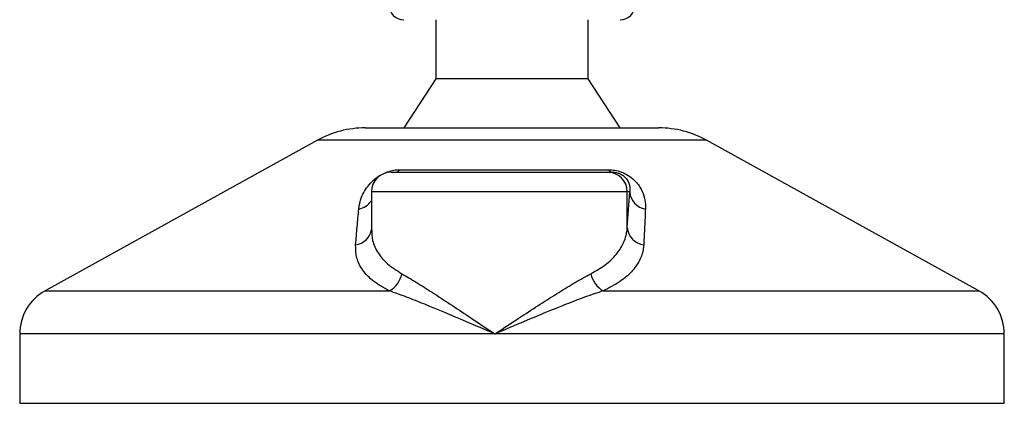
# Model space of a CAD drawing. Header units: millimetres. Extents: x 0 to 420, y 0 to 297.
# Tile 95 of 112: x 291.26 to 293.87, y 203.45 to 204.47. Entities that reach past the tile are written whole.
import ezdxf

# ---------------------------------------------------------------- set-up
doc = ezdxf.new("R2010")
doc.units = ezdxf.units.MM

msp = doc.modelspace()

# ---------------------------------------------------------------- linework, layer by layer
at = {"color": 7, "linetype": 'Continuous', "lineweight": 25}
for p, q in [((292.36341, 204.46543), (292.36341, 204.30916)), ((292.76712, 204.30916), (292.76712, 204.46543)), ((292.36341, 204.30916), (292.27876, 204.17893)), ((292.76712, 204.30916), (292.36341, 204.30916)), ((292.85177, 204.17893), (292.76712, 204.30916)), ((292.17678, 204.17893), (292.95353, 204.17893)), ((292.95353, 204.17893), (292.95376, 204.17893)), ((292.05058, 204.14632), (291.33011, 203.74728)), ((293.07995, 204.14632), (292.05058, 204.14632)), ((293.80043, 203.74728), (293.07995, 204.14632)), ((292.24534, 204.06172), (292.81818, 204.06172)), ((292.26892, 204.06824), (292.82036, 204.06824)), ((292.81818, 204.06172), (292.83018, 204.06172)), ((292.19325, 204.00963), (292.19325, 203.90827)), ((292.87024, 204.00963), (292.19325, 204.00963)), ((292.87024, 203.91499), (292.87024, 204.00963)), ((292.87024, 203.91499), (292.87674, 204.00963)), ((292.87674, 204.00963), (292.87024, 204.00963)), ((291.33011, 203.74728), (292.24078, 203.74728)), ((292.80636, 203.74728), (293.80043, 203.74728)), ((291.26297, 203.63336), (291.26297, 203.44964)), ((292.5201, 203.63336), (291.26297, 203.63336)), ((293.86756, 203.63336), (292.5201, 203.63336)), ((293.86756, 203.44964), (293.86756, 203.63336)), ((291.26297, 203.44964), (293.86678, 203.44964)), ((293.86678, 203.44964), (293.86756, 203.44964))]:
    msp.add_line(p, q, dxfattribs=at)
for centre, radius, start, end in [((292.27876, 204.5045), 0.03907, 180, 270), ((292.85177, 204.5045), 0.03907, 270, 0), ((292.17678, 203.91847), 0.26046, 90, 118.97971), ((292.95376, 203.91847), 0.26046, 61.02029, 90), ((292.24534, 204.00963), 0.05209, 90, 180), ((292.25639, 204.07693), 0.01525, 274.23151, 325.2865), ((292.81816, 204.00964), 0.05208, 359.98276, 89.98275), ((292.83157, 204.07447), 0.01283, 209.05163, 263.76168), ((292.92585, 204.01267), 0.0492, 183.54488, 261.10645), ((292.1509, 204.01391), 0.05068, 280.3615, 326.68384), ((292.91939, 203.91834), 0.04926, 183.90875, 263.2912), ((292.14608, 203.91671), 0.04763, 276.74568, 352.01298), ((292.20914, 203.80502), 0.06583, 298.723, 349.35207), ((292.8409, 203.80605), 0.06816, 191.16088, 239.55225), ((291.3932, 203.63336), 0.13023, 118.97971, 180), ((293.73733, 203.63336), 0.13023, 0, 61.02029)]:
    msp.add_arc(centre, radius, start, end, dxfattribs=at)
for points, knots in [([(292.16001, 203.96406), (292.16166, 203.97443), (292.16495, 203.99511), (292.18113, 204.02282), (292.20149, 204.04349), (292.21899, 204.05529), (292.23583, 204.06293), (292.25235, 204.06724), (292.26331, 204.06821), (292.26842, 204.06824), (292.26892, 204.06824)], [0, 0, 0, 0, 0.2791688, 0.5566156, 0.6991027, 0.7915598, 0.8614835, 0.9308082, 0.9932657, 1, 1, 1, 1]), ([(292.82036, 204.06824), (292.82601, 204.06798), (292.8374, 204.06745), (292.85453, 204.06263), (292.87114, 204.05478), (292.88963, 204.04118), (292.90499, 204.02163), (292.915, 203.99883), (292.9184, 203.97953), (292.91828, 203.96811), (292.91824, 203.96406)], [0, 0, 0, 0, 0.0715734, 0.1443473, 0.2083354, 0.3096596, 0.4923301, 0.6911888, 0.8905251, 1, 1, 1, 1]), ([(292.83018, 204.06172), (292.83188, 204.06168), (292.83463, 204.06162), (292.83928, 204.06101), (292.8437, 204.06007), (292.84805, 204.05869), (292.85177, 204.05712), (292.85768, 204.05407), (292.86601, 204.04754), (292.87566, 204.03372), (292.87787, 204.02084), (292.87694, 204.01165), (292.87674, 204.00963)], [0, 0, 0, 0, 0.0326282, 0.0525244, 0.0758401, 0.1000535, 0.1224526, 0.1468975, 0.2362249, 0.4244765, 0.873292, 1, 1, 1, 1]), ([(292.15168, 203.86942), (292.15302, 203.88528), (292.15572, 203.91715), (292.15858, 203.94838), (292.16001, 203.96406)], [0, 0, 0, 0, 0.497852, 1, 1, 1, 1]), ([(292.91824, 203.96406), (292.91751, 203.94851), (292.91605, 203.91729), (292.91444, 203.88542), (292.91363, 203.86942)], [0, 0, 0, 0, 0.4978543, 1, 1, 1, 1]), ([(292.77403, 203.79285), (292.78715, 203.80042), (292.81381, 203.81578), (292.84199, 203.84295), (292.86128, 203.87278), (292.86872, 203.89724), (292.86995, 203.91167), (292.87024, 203.91499)], [0, 0, 0, 0, 0.2283053, 0.4634776, 0.6938128, 0.9297437, 1, 1, 1, 1]), ([(292.19408, 203.90827), (292.19438, 203.89902), (292.19507, 203.87795), (292.20934, 203.84796), (292.23422, 203.81798), (292.26049, 203.80132), (292.27384, 203.79285)], [0, 0, 0, 0, 0.2082101, 0.4742022, 0.7327817, 1, 1, 1, 1]), ([(292.24078, 203.74728), (292.22627, 203.75544), (292.19674, 203.77203), (292.16892, 203.80169), (292.15219, 203.83417), (292.15185, 203.85756), (292.15168, 203.86942)], [0, 0, 0, 0, 0.2463531, 0.5014676, 0.7472632, 1, 1, 1, 1]), ([(292.91363, 203.86942), (292.91336, 203.86611), (292.91221, 203.85192), (292.90424, 203.82743), (292.88314, 203.79783), (292.85146, 203.77042), (292.82154, 203.75507), (292.80636, 203.74728)], [0, 0, 0, 0, 0.0699949, 0.2998887, 0.53536, 0.7642956, 1, 1, 1, 1]), ([(292.27384, 203.79285), (292.28633, 203.78559), (292.31132, 203.77106), (292.35468, 203.74314), (292.40127, 203.71256), (292.45645, 203.67579), (292.49665, 203.64896), (292.5199, 203.63349), (292.5201, 203.63336)], [0, 0, 0, 0, 0.181527, 0.3632884, 0.5522832, 0.7413623, 0.9977537, 1, 1, 1, 1]), ([(292.5201, 203.63336), (292.5203, 203.63349), (292.54355, 203.64896), (292.58388, 203.67569), (292.6402, 203.71245), (292.68811, 203.74292), (292.73369, 203.77092), (292.76047, 203.78548), (292.77403, 203.79285)], [0, 0, 0, 0, 0.0022463, 0.2586365, 0.4459417, 0.636711, 0.8160478, 1, 1, 1, 1]), ([(292.5201, 203.63336), (292.51988, 203.63345), (292.49407, 203.64451), (292.43063, 203.67177), (292.35205, 203.70499), (292.28541, 203.73164), (292.25575, 203.74204), (292.24078, 203.74728)], [0, 0, 0, 0, 0.0022151, 0.258094, 0.6355, 0.8160594, 1, 1, 1, 1]), ([(292.80636, 203.74728), (292.79088, 203.74214), (292.75962, 203.73176), (292.69054, 203.70513), (292.60994, 203.67177), (292.54613, 203.64451), (292.52032, 203.63345), (292.5201, 203.63336)], [0, 0, 0, 0, 0.1804148, 0.3645009, 0.7419063, 0.9977849, 1, 1, 1, 1])]:
    msp.add_open_spline(points, degree=3, knots=knots, dxfattribs=at)

doc.saveas('drawing.dxf')
